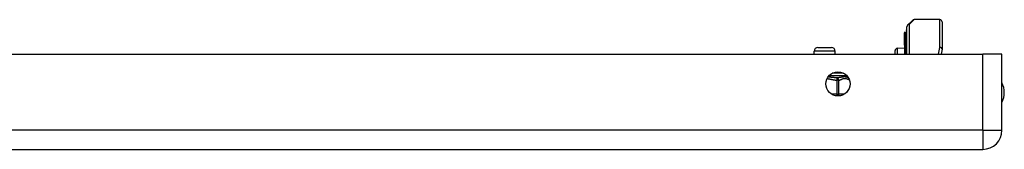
# Model space of a CAD drawing. Header units: inches. Extents: x 4 to 150, y 6 to 82.
# Tile 28 of 100: x 19.59 to 27.84, y 7.61 to 8.7. Entities that reach past the tile are written whole.
import ezdxf

# ---------------------------------------------------------------- set-up
doc = ezdxf.new("R2010")
doc.units = ezdxf.units.IN
doc.header["$MEASUREMENT"] = 0
doc.layers.add('Visible Edges(ANSI)', color=7, linetype='Continuous', lineweight=25)
doc.layers.add('Visible Tangent Edges(ANSI)', color=7, linetype='Continuous', lineweight=25)

msp = doc.modelspace()

# ---------------------------------------------------------------- linework, layer by layer
at = {"layer": 'Visible Edges(ANSI)'}
for p, q in [((27.0288, 8.6502), (27.0685, 8.6898)), ((27.2986, 8.6956), (27.0824, 8.6956)), ((27.3183, 8.6759), (27.3183, 8.4518)), ((27.0019, 8.59), (27.0019, 8.5833)), ((27.0019, 8.5833), (27.0019, 8.5046)), ((27.0092, 8.5879), (27.0024, 8.5904)), ((27.0198, 8.6038), (27.0198, 8.6112)), ((27.0198, 8.6038), (27.0198, 8.5204)), ((27.023, 8.4061), (27.023, 8.6363)), ((27.0019, 8.5046), (27.0019, 8.5025)), ((27.0019, 8.5025), (27.0019, 8.5004)), ((27.0019, 8.4832), (27.0019, 8.5004)), ((27.0198, 8.4061), (27.0198, 8.5204)), ((26.245, 8.4061), (26.245, 8.43)), ((26.2765, 8.4615), (26.3906, 8.4615)), ((26.4221, 8.4061), (26.4221, 8.43)), ((26.923, 8.4061), (26.923, 8.4351)), ((26.9422, 8.4551), (27.0019, 8.4577)), ((27.0019, 8.4832), (27.0019, 8.483)), ((27.0019, 8.483), (27.0019, 8.482)), ((27.0019, 8.482), (27.0019, 8.4061)), ((27.318, 8.4481), (27.3098, 8.4061)), ((4.0625, 8.4061), (27.6585, 8.4061)), ((27.8195, 8.4061), (27.6585, 8.4061)), ((27.8195, 7.7671), (27.8195, 8.4061)), ((4.0625, 7.6061), (27.6585, 7.6061))]:
    msp.add_line(p, q, dxfattribs=at)
msp.add_circle((26.4445, 8.1561), 0.1015, dxfattribs=at)
for centre, radius, start, end in [((27.0824, 8.6759), 0.0197, 90, 135), ((27.2986, 8.6759), 0.0197, 0, 90), ((27.0023, 8.59), 0.000394, 70, 180), ((27.0119, 8.5953), 0.00787, 250, 0), ((27.0237, 8.6112), 0.00394, 100.02047, 180), ((27.0427, 8.6363), 0.0197, 135, 180), ((26.2765, 8.43), 0.0315, 90, 180), ((26.3906, 8.43), 0.0315, 0, 90), ((26.943, 8.4351), 0.02, 92.5, 180), ((27.2986, 8.4518), 0.0197, 349.05911, 0), ((26.5402, 8.2263), 0.0197, 189.33323, 243.16709), ((27.6515, 8.0831), 0.1875, 333.63717, 26.36283), ((27.6585, 7.7671), 0.161, 270, 0)]:
    msp.add_arc(centre, radius, start, end, dxfattribs=at)
at = {"layer": 'Visible Tangent Edges(ANSI)'}
for p, q in [((27.0824, 8.6956), (27.0427, 8.6543)), ((27.2986, 8.4623), (27.2986, 8.6956)), ((27.0024, 8.5904), (27.0024, 8.5836)), ((27.0024, 8.5049), (27.0024, 8.5836)), ((27.0024, 8.5836), (27.0092, 8.5812)), ((27.0092, 8.5812), (27.0092, 8.5879)), ((27.0427, 8.6543), (27.0427, 8.4061)), ((27.0019, 8.5004), (27.0092, 8.4978)), ((27.0092, 8.5812), (27.0092, 8.4978)), ((26.4221, 8.43), (26.245, 8.43)), ((26.9422, 8.4551), (26.9422, 8.4061)), ((27.002, 8.4831), (27.0019, 8.4832)), ((27.0024, 8.4823), (27.0024, 8.4061)), ((27.0092, 8.4061), (27.0092, 8.4978)), ((27.2882, 8.4061), (27.2986, 8.4623)), ((27.6585, 7.7671), (27.6585, 8.4061)), ((26.3712, 8.2263), (26.5179, 8.2263)), ((26.4918, 8.246), (26.3973, 8.246)), ((26.4358, 8.2067), (26.4347, 8.1871)), ((26.4347, 8.1871), (26.4347, 8.0688)), ((26.4517, 8.1871), (26.4347, 8.1871)), ((26.4517, 8.0688), (26.4517, 8.1871)), ((26.4347, 8.0688), (26.3928, 8.0688)), ((26.4347, 8.0688), (26.4347, 8.0551)), ((26.4347, 8.0688), (26.4517, 8.0688)), ((26.4963, 8.0688), (26.4517, 8.0688)), ((27.6585, 7.7671), (4.0625, 7.7671)), ((27.6585, 7.7671), (27.6585, 7.6061)), ((27.6585, 7.7671), (27.8195, 7.7671))]:
    msp.add_line(p, q, dxfattribs=at)
at = {"layer": 'Visible Tangent Edges(ANSI)', "flags": 128}
for points in [[(27.0019, 8.5025), (27.0019, 8.5026), (27.0019, 8.5027), (27.0019, 8.5028), (27.002, 8.5029), (27.002, 8.503), (27.002, 8.5031), (27.002, 8.5032), (27.0021, 8.5033), (27.0021, 8.5034), (27.0021, 8.5035), (27.0021, 8.5036), (27.0022, 8.5037), (27.0022, 8.5038), (27.0022, 8.5039), (27.0022, 8.504), (27.0023, 8.5041), (27.0023, 8.5042), (27.0023, 8.5043), (27.0023, 8.5044), (27.0024, 8.5045), (27.0024, 8.5046), (27.0024, 8.5047), (27.0024, 8.5048), (27.0024, 8.5049)], [(27.0024, 8.4823), (27.0024, 8.4823), (27.0024, 8.4824), (27.0024, 8.4824), (27.0024, 8.4824), (27.0024, 8.4825), (27.0024, 8.4825), (27.0024, 8.4825), (27.0023, 8.4826), (27.0023, 8.4826), (27.0023, 8.4826), (27.0023, 8.4826), (27.0023, 8.4827), (27.0023, 8.4827), (27.0022, 8.4827), (27.0022, 8.4828), (27.0022, 8.4828), (27.0022, 8.4828), (27.0021, 8.4829), (27.0021, 8.4829), (27.0021, 8.4829), (27.0021, 8.483), (27.002, 8.483), (27.002, 8.483), (27.002, 8.4831)], [(26.3536, 8.2012), (26.357, 8.2007), (26.3604, 8.2001), (26.3638, 8.1995), (26.3671, 8.1989), (26.3705, 8.1982), (26.3738, 8.1976), (26.3772, 8.1968), (26.3806, 8.1961), (26.3839, 8.1954), (26.3873, 8.1947), (26.3906, 8.1939), (26.394, 8.1932), (26.3973, 8.1925), (26.4007, 8.1918), (26.4041, 8.1912), (26.4075, 8.1905), (26.4108, 8.1899), (26.4142, 8.1894), (26.4176, 8.1889), (26.421, 8.1884), (26.4245, 8.188), (26.4279, 8.1877), (26.4313, 8.1874), (26.4347, 8.1871)], [(26.4358, 8.2067), (26.4329, 8.2068), (26.4301, 8.2069), (26.4272, 8.2071), (26.4242, 8.2073), (26.4213, 8.2075), (26.4183, 8.2077), (26.4153, 8.208), (26.4123, 8.2083), (26.4092, 8.2085), (26.4062, 8.2088), (26.4031, 8.2092), (26.3999, 8.2095), (26.3968, 8.2098), (26.3936, 8.2101), (26.3904, 8.2105), (26.3872, 8.2108), (26.384, 8.2112), (26.3807, 8.2115), (26.3775, 8.2118), (26.3742, 8.2122), (26.3708, 8.2125), (26.3675, 8.2128), (26.3641, 8.2131), (26.3607, 8.2133)], [(26.5318, 8.208), (26.5294, 8.2087), (26.527, 8.2094), (26.5243, 8.2102), (26.5216, 8.211), (26.5186, 8.2118), (26.5154, 8.2126), (26.5121, 8.2133), (26.5085, 8.2138), (26.5048, 8.2142), (26.5008, 8.2144), (26.4967, 8.2144), (26.4924, 8.2142), (26.488, 8.2138), (26.4835, 8.2132), (26.4789, 8.2125), (26.4742, 8.2118), (26.4695, 8.211), (26.4648, 8.2102), (26.46, 8.2094), (26.4551, 8.2087), (26.4503, 8.208), (26.4454, 8.2074), (26.4406, 8.207), (26.4358, 8.2067)], [(26.4517, 8.1871), (26.4555, 8.1877), (26.4592, 8.1886), (26.4629, 8.1897), (26.4666, 8.191), (26.4702, 8.1924), (26.4739, 8.194), (26.4775, 8.1955), (26.4812, 8.1971), (26.4848, 8.1986), (26.4885, 8.2), (26.4922, 8.2012), (26.4959, 8.202), (26.4996, 8.2025), (26.5033, 8.2026), (26.5071, 8.2023), (26.5108, 8.2016), (26.5145, 8.2006), (26.5182, 8.1993), (26.5218, 8.1978), (26.5255, 8.1963), (26.5291, 8.1947), (26.5328, 8.1931), (26.5364, 8.1916), (26.5401, 8.1902)]]:
    msp.add_lwpolyline(points, dxfattribs=at)
at = {"layer": 'Visible Tangent Edges(ANSI)'}
for centre, major_axis, ratio, start_param, end_param in [((27.0023, 8.5833), (-0.000394, 0), 0.969342, 4.363323, 6.283185), ((27.0119, 8.5884), (0.00787, 0), 0.969342, 4.363323, 6.283185), ((27.0237, 8.6038), (-0.00394, 0), 0.969342, 4.887279, 6.283185), ((27.0427, 8.6363), (-0.0197, 0), 0.91745, 4.712389, 6.283185), ((27.0427, 8.6363), (-0.0139, 0.0139), 0.852462, 5.41831, 6.283185), ((27.0023, 8.5046), (-0.000394, 0), 0.969342, 4.363323, 6.283185), ((27.0119, 8.505), (0.00787, 0), 0.969342, 4.363323, 6.283185), ((27.0237, 8.5204), (-0.00394, 0), 0.969342, 4.887279, 6.283185), ((27.0018, 8.4828), (0.000287, 0.00027), 0.557787, 0.659501, 0.995927), ((27.0023, 8.482), (-0.000394, 0), 0.836188, 4.363323, 6.283185), ((27.2986, 8.4518), (0.0197, 0), 0.533433, 0, 1.570796), ((27.2986, 8.4518), (0.0193, -0.0037), 0.526442, 0, 1.672214), ((26.4347, 8.1871), (-0.0022, 0.0196), 0.864664, 4.615605, 6.089617), ((26.4347, 8.0688), (0, -0.0197), 0.866025, 0.767554, 1.570796)]:
    msp.add_ellipse(centre, major_axis=major_axis, ratio=ratio, start_param=start_param, end_param=end_param, dxfattribs=at)

doc.saveas('drawing.dxf')
